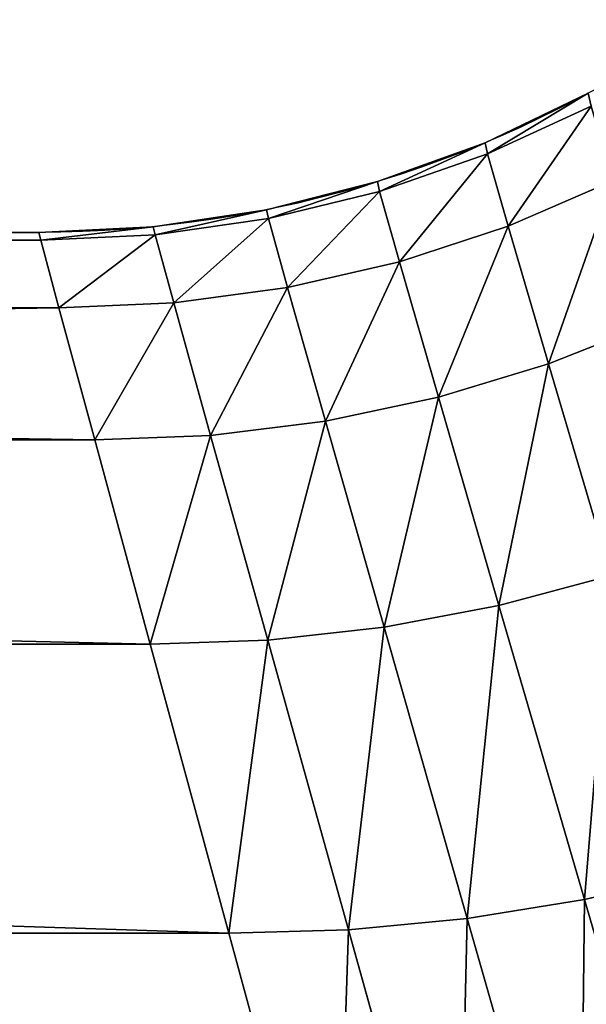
# Model space of a CAD drawing. Header units: centimetres. Extents: x -10.9 to 10.9, y -7.2 to 7.2.
# Tile 41 of 48: x 4.7 to 5.3, y 1.7 to 2.8. Entities that reach past the tile are written whole.
import ezdxf

# ---------------------------------------------------------------- set-up
doc = ezdxf.new("R2010")
doc.units = ezdxf.units.CM
doc.header["$LTSCALE"] = 2.54
doc.layers.get('0').update_dxf_attribs({"true_color": 0xff5454})

# ---------------------------------------------------------------- blocks, each defined once
blk = doc.blocks.new('Grupuj#7')
at = {"color": 0}
for p, q in [((15.6471, 3.6626, 2.571), (15.5329, 3.6101, 2.5736)), ((15.6471, 3.6626, 2.571), (15.5329, 3.6101, 2.5736)), ((15.6471, 3.6626, 3.0671), (15.5329, 3.6101, 3.0645)), ((15.6471, 3.6626, 3.0671), (15.5329, 3.6101, 3.0645)), ((15.5329, 3.6101, 2.5736), (15.5302, 3.6224, 2.819)), ((15.5329, 3.6101, 2.5736), (15.5302, 3.6224, 2.819)), ((15.5329, 3.6101, 3.0645), (15.5302, 3.6224, 2.819)), ((15.5329, 3.6101, 3.0645), (15.5302, 3.6224, 2.819)), ((15.5329, 3.6101, 2.5736), (15.414, 3.5687, 2.5757)), ((15.5329, 3.6101, 2.5736), (15.414, 3.5687, 2.5757)), ((15.5329, 3.6101, 3.0645), (15.414, 3.5687, 3.0623)), ((15.5329, 3.6101, 3.0645), (15.414, 3.5687, 3.0623)), ((15.5557, 3.5304, 2.3191), (15.5329, 3.6101, 2.5736)), ((15.5557, 3.5304, 2.3191), (15.5329, 3.6101, 2.5736)), ((15.5557, 3.5304, 3.319), (15.5329, 3.6101, 3.0645)), ((15.5557, 3.5304, 3.319), (15.5329, 3.6101, 3.0645)), ((15.6711, 3.5803, 2.3143), (15.5557, 3.5304, 2.3191)), ((15.6711, 3.5803, 2.3143), (15.5557, 3.5304, 2.3191)), ((15.6711, 3.5803, 3.3237), (15.5557, 3.5304, 3.319)), ((15.6711, 3.5803, 3.3237), (15.5557, 3.5304, 3.319)), ((15.414, 3.5687, 2.5757), (15.2916, 3.5389, 2.5773)), ((15.414, 3.5687, 2.5757), (15.2916, 3.5389, 2.5773)), ((15.414, 3.5687, 3.0623), (15.2916, 3.5389, 3.0607)), ((15.414, 3.5687, 3.0623), (15.2916, 3.5389, 3.0607)), ((15.414, 3.5687, 2.5757), (15.4116, 3.5795, 2.819)), ((15.414, 3.5687, 2.5757), (15.4116, 3.5795, 2.819)), ((15.414, 3.5687, 3.0623), (15.4116, 3.5795, 2.819)), ((15.414, 3.5687, 3.0623), (15.4116, 3.5795, 2.819)), ((15.436, 3.4912, 2.3229), (15.414, 3.5687, 2.5757)), ((15.436, 3.4912, 2.3229), (15.414, 3.5687, 2.5757)), ((15.436, 3.4912, 3.3151), (15.414, 3.5687, 3.0623)), ((15.436, 3.4912, 3.3151), (15.414, 3.5687, 3.0623)), ((15.2916, 3.5389, 2.5773), (15.2894, 3.5485, 2.819)), ((15.2916, 3.5389, 2.5773), (15.2894, 3.5485, 2.819)), ((15.2916, 3.5389, 3.0607), (15.2894, 3.5485, 2.819)), ((15.2916, 3.5389, 3.0607), (15.2894, 3.5485, 2.819)), ((15.2916, 3.5389, 2.5773), (15.1668, 3.521, 2.5784)), ((15.2916, 3.5389, 2.5773), (15.1668, 3.521, 2.5784)), ((15.2916, 3.5389, 3.0607), (15.1668, 3.521, 3.0596)), ((15.2916, 3.5389, 3.0607), (15.1668, 3.521, 3.0596)), ((15.3128, 3.4629, 2.3259), (15.2916, 3.5389, 2.5773)), ((15.3128, 3.4629, 2.3259), (15.2916, 3.5389, 2.5773)), ((15.3128, 3.4629, 3.3122), (15.2916, 3.5389, 3.0607)), ((15.3128, 3.4629, 3.3122), (15.2916, 3.5389, 3.0607)), ((15.1668, 3.521, 2.5784), (15.1647, 3.5298, 2.819)), ((15.1668, 3.521, 2.5784), (15.1647, 3.5298, 2.819)), ((15.1668, 3.521, 3.0596), (15.1647, 3.5298, 2.819)), ((15.1668, 3.521, 3.0596), (15.1647, 3.5298, 2.819)), ((15.5557, 3.5304, 2.3191), (15.436, 3.4912, 2.3229)), ((15.5557, 3.5304, 2.3191), (15.436, 3.4912, 2.3229)), ((15.5557, 3.5304, 3.319), (15.436, 3.4912, 3.3151)), ((15.5557, 3.5304, 3.319), (15.436, 3.4912, 3.3151)), ((15.6002, 3.3786, 2.0526), (15.5557, 3.5304, 2.3191)), ((15.6002, 3.3786, 2.0526), (15.5557, 3.5304, 2.3191)), ((15.6002, 3.3786, 3.5854), (15.5557, 3.5304, 3.319)), ((15.6002, 3.3786, 3.5854), (15.5557, 3.5304, 3.319)), ((15.0408, 3.5151, 2.579), (5.5973, 3.5151, 2.579)), ((15.0408, 3.5151, 2.579), (5.5973, 3.5151, 2.579)), ((15.0408, 3.5151, 3.059), (5.5973, 3.5151, 3.059)), ((15.0408, 3.5151, 3.059), (5.5973, 3.5151, 3.059)), ((15.0408, 3.5151, 2.579), (15.0387, 3.5235, 2.819)), ((15.0408, 3.5151, 2.579), (15.0387, 3.5235, 2.819)), ((15.0408, 3.5151, 3.059), (15.0387, 3.5235, 2.819)), ((15.0408, 3.5151, 3.059), (15.0387, 3.5235, 2.819)), ((15.1668, 3.521, 2.5784), (15.0408, 3.5151, 2.579)), ((15.1668, 3.521, 2.5784), (15.0408, 3.5151, 2.579)), ((15.1668, 3.521, 3.0596), (15.0408, 3.5151, 3.059)), ((15.1668, 3.521, 3.0596), (15.0408, 3.5151, 3.059)), ((15.0608, 3.4405, 2.329), (15.0408, 3.5151, 2.579)), ((15.0608, 3.4405, 2.329), (15.0408, 3.5151, 2.579)), ((15.0608, 3.4405, 3.3091), (15.0408, 3.5151, 3.059)), ((15.0608, 3.4405, 3.3091), (15.0408, 3.5151, 3.059)), ((15.1874, 3.446, 2.3279), (15.1668, 3.521, 2.5784)), ((15.1874, 3.446, 2.3279), (15.1668, 3.521, 2.5784)), ((15.1874, 3.446, 3.3102), (15.1668, 3.521, 3.0596)), ((15.1874, 3.446, 3.3102), (15.1668, 3.521, 3.0596)), ((15.436, 3.4912, 2.3229), (15.3128, 3.4629, 2.3259)), ((15.436, 3.4912, 2.3229), (15.3128, 3.4629, 2.3259)), ((15.436, 3.4912, 3.3151), (15.3128, 3.4629, 3.3122)), ((15.436, 3.4912, 3.3151), (15.3128, 3.4629, 3.3122)), ((15.4789, 3.342, 2.0578), (15.436, 3.4912, 2.3229)), ((15.4789, 3.342, 2.0578), (15.436, 3.4912, 2.3229)), ((15.4789, 3.342, 3.5802), (15.436, 3.4912, 3.3151)), ((15.4789, 3.342, 3.5802), (15.436, 3.4912, 3.3151)), ((15.3128, 3.4629, 2.3259), (15.1874, 3.446, 2.3279)), ((15.3128, 3.4629, 2.3259), (15.1874, 3.446, 2.3279)), ((15.3128, 3.4629, 3.3122), (15.1874, 3.446, 3.3102)), ((15.3128, 3.4629, 3.3122), (15.1874, 3.446, 3.3102)), ((15.3545, 3.3157, 2.0618), (15.3128, 3.4629, 2.3259)), ((15.3545, 3.3157, 2.0618), (15.3128, 3.4629, 2.3259)), ((15.3545, 3.3157, 3.5763), (15.3128, 3.4629, 3.3122)), ((15.3545, 3.3157, 3.5763), (15.3128, 3.4629, 3.3122)), ((15.0608, 3.4405, 2.329), (5.5772, 3.4405, 2.329)), ((15.0608, 3.4405, 2.329), (5.5772, 3.4405, 2.329)), ((15.0608, 3.4405, 3.3091), (5.5772, 3.4405, 3.3091)), ((15.0608, 3.4405, 3.3091), (5.5772, 3.4405, 3.3091)), ((15.1874, 3.446, 2.3279), (15.0608, 3.4405, 2.329)), ((15.1874, 3.446, 2.3279), (15.0608, 3.4405, 2.329)), ((15.1874, 3.446, 3.3102), (15.0608, 3.4405, 3.3091)), ((15.1874, 3.446, 3.3102), (15.0608, 3.4405, 3.3091)), ((15.1003, 3.295, 2.066), (15.0608, 3.4405, 2.329)), ((15.1003, 3.295, 2.066), (15.0608, 3.4405, 2.329)), ((15.1003, 3.295, 3.5721), (15.0608, 3.4405, 3.3091)), ((15.1003, 3.295, 3.5721), (15.0608, 3.4405, 3.3091)), ((15.2279, 3.3, 2.0645), (15.1874, 3.446, 2.3279)), ((15.2279, 3.3, 2.0645), (15.1874, 3.446, 2.3279)), ((15.2279, 3.3, 3.5736), (15.1874, 3.446, 3.3102)), ((15.2279, 3.3, 3.5736), (15.1874, 3.446, 3.3102)), ((15.7173, 3.425, 2.0462), (15.6002, 3.3786, 2.0526)), ((15.7173, 3.425, 2.0462), (15.6002, 3.3786, 2.0526)), ((15.7173, 3.425, 3.5918), (15.6002, 3.3786, 3.5854)), ((15.7173, 3.425, 3.5918), (15.6002, 3.3786, 3.5854)), ((15.6002, 3.3786, 2.0526), (15.4789, 3.342, 2.0578)), ((15.6002, 3.3786, 2.0526), (15.4789, 3.342, 2.0578)), ((15.6002, 3.3786, 3.5854), (15.4789, 3.342, 3.5802)), ((15.6002, 3.3786, 3.5854), (15.4789, 3.342, 3.5802)), ((15.669, 3.1456, 1.7709), (15.6002, 3.3786, 2.0526)), ((15.669, 3.1456, 1.7709), (15.6002, 3.3786, 2.0526)), ((15.669, 3.1456, 3.8671), (15.6002, 3.3786, 3.5854)), ((15.669, 3.1456, 3.8671), (15.6002, 3.3786, 3.5854)), ((15.4789, 3.342, 2.0578), (15.3545, 3.3157, 2.0618)), ((15.4789, 3.342, 2.0578), (15.3545, 3.3157, 2.0618)), ((15.4789, 3.342, 3.5802), (15.3545, 3.3157, 3.5763)), ((15.4789, 3.342, 3.5802), (15.3545, 3.3157, 3.5763)), ((15.5455, 3.1124, 1.777), (15.4789, 3.342, 2.0578)), ((15.5455, 3.1124, 1.777), (15.4789, 3.342, 2.0578)), ((15.5455, 3.1124, 3.8611), (15.4789, 3.342, 3.5802)), ((15.5455, 3.1124, 3.8611), (15.4789, 3.342, 3.5802)), ((15.3545, 3.3157, 2.0618), (15.2279, 3.3, 2.0645)), ((15.3545, 3.3157, 2.0618), (15.2279, 3.3, 2.0645)), ((15.3545, 3.3157, 3.5763), (15.2279, 3.3, 3.5736)), ((15.3545, 3.3157, 3.5763), (15.2279, 3.3, 3.5736)), ((15.4191, 3.0885, 1.7816), (15.3545, 3.3157, 2.0618)), ((15.4191, 3.0885, 1.7816), (15.3545, 3.3157, 2.0618)), ((15.4191, 3.0885, 3.8565), (15.3545, 3.3157, 3.5763)), ((15.4191, 3.0885, 3.8565), (15.3545, 3.3157, 3.5763)), ((15.2279, 3.3, 2.0645), (15.1003, 3.295, 2.066)), ((15.2279, 3.3, 2.0645), (15.1003, 3.295, 2.066)), ((15.2279, 3.3, 3.5736), (15.1003, 3.295, 3.5721)), ((15.2279, 3.3, 3.5736), (15.1003, 3.295, 3.5721)), ((15.2908, 3.0743, 1.7848), (15.2279, 3.3, 2.0645)), ((15.2908, 3.0743, 1.7848), (15.2279, 3.3, 2.0645)), ((15.2908, 3.0743, 3.8533), (15.2279, 3.3, 3.5736)), ((15.2908, 3.0743, 3.8533), (15.2279, 3.3, 3.5736)), ((15.1003, 3.295, 2.066), (5.5378, 3.295, 2.066)), ((15.1003, 3.295, 2.066), (5.5378, 3.295, 2.066)), ((15.1003, 3.295, 3.5721), (5.5378, 3.295, 3.5721)), ((15.1003, 3.295, 3.5721), (5.5378, 3.295, 3.5721)), ((15.1615, 3.0698, 1.7865), (15.1003, 3.295, 2.066)), ((15.1615, 3.0698, 1.7865), (15.1003, 3.295, 2.066)), ((15.1615, 3.0698, 3.8515), (15.1003, 3.295, 3.5721)), ((15.1615, 3.0698, 3.8515), (15.1003, 3.295, 3.5721)), ((15.669, 3.1456, 1.7709), (15.5455, 3.1124, 1.777)), ((15.669, 3.1456, 1.7709), (15.5455, 3.1124, 1.777)), ((15.669, 3.1456, 3.8671), (15.5455, 3.1124, 3.8611)), ((15.669, 3.1456, 3.8671), (15.5455, 3.1124, 3.8611)), ((15.5455, 3.1124, 1.777), (15.4191, 3.0885, 1.7816)), ((15.5455, 3.1124, 1.777), (15.4191, 3.0885, 1.7816)), ((15.5455, 3.1124, 3.8611), (15.4191, 3.0885, 3.8565)), ((15.5455, 3.1124, 3.8611), (15.4191, 3.0885, 3.8565)), ((15.6396, 2.7886, 1.4765), (15.5455, 3.1124, 1.777)), ((15.6396, 2.7886, 1.4765), (15.5455, 3.1124, 1.777)), ((15.6396, 2.7886, 4.1616), (15.5455, 3.1124, 3.8611)), ((15.6396, 2.7886, 4.1616), (15.5455, 3.1124, 3.8611)), ((15.4191, 3.0885, 1.7816), (15.2908, 3.0743, 1.7848)), ((15.4191, 3.0885, 1.7816), (15.2908, 3.0743, 1.7848)), ((15.4191, 3.0885, 3.8565), (15.2908, 3.0743, 3.8533)), ((15.4191, 3.0885, 3.8565), (15.2908, 3.0743, 3.8533)), ((15.5105, 2.7678, 1.4814), (15.4191, 3.0885, 1.7816)), ((15.5105, 2.7678, 1.4814), (15.4191, 3.0885, 1.7816)), ((15.5105, 2.7678, 4.1567), (15.4191, 3.0885, 3.8565)), ((15.5105, 2.7678, 4.1567), (15.4191, 3.0885, 3.8565)), ((15.1615, 3.0698, 1.7865), (5.4766, 3.0698, 1.7865)), ((15.1615, 3.0698, 1.7865), (5.4766, 3.0698, 1.7865)), ((15.1615, 3.0698, 3.8515), (5.4766, 3.0698, 3.8515)), ((15.1615, 3.0698, 3.8515), (5.4766, 3.0698, 3.8515)), ((15.2908, 3.0743, 1.7848), (15.1615, 3.0698, 1.7865)), ((15.2908, 3.0743, 1.7848), (15.1615, 3.0698, 1.7865)), ((15.2908, 3.0743, 3.8533), (15.1615, 3.0698, 3.8515)), ((15.2908, 3.0743, 3.8533), (15.1615, 3.0698, 3.8515)), ((15.2481, 2.7515, 1.4866), (15.1615, 3.0698, 1.7865)), ((15.2481, 2.7515, 1.4866), (15.1615, 3.0698, 1.7865)), ((15.2481, 2.7515, 4.1515), (15.1615, 3.0698, 3.8515)), ((15.2481, 2.7515, 4.1515), (15.1615, 3.0698, 3.8515)), ((15.3797, 2.7553, 1.4847), (15.2908, 3.0743, 1.7848)), ((15.3797, 2.7553, 1.4847), (15.2908, 3.0743, 1.7848)), ((15.3797, 2.7553, 4.1533), (15.2908, 3.0743, 3.8533)), ((15.3797, 2.7553, 4.1533), (15.2908, 3.0743, 3.8533)), ((15.7661, 2.8176, 1.47), (15.6396, 2.7886, 1.4765)), ((15.7661, 2.8176, 1.47), (15.6396, 2.7886, 1.4765)), ((15.7661, 2.8176, 4.1681), (15.6396, 2.7886, 4.1616)), ((15.7661, 2.8176, 4.1681), (15.6396, 2.7886, 4.1616)), ((15.6396, 2.7886, 1.4765), (15.5105, 2.7678, 1.4814)), ((15.6396, 2.7886, 1.4765), (15.5105, 2.7678, 1.4814)), ((15.6396, 2.7886, 4.1616), (15.5105, 2.7678, 4.1567)), ((15.6396, 2.7886, 4.1616), (15.5105, 2.7678, 4.1567)), ((15.7671, 2.3506, 1.1515), (15.6396, 2.7886, 1.4765)), ((15.7671, 2.3506, 1.1515), (15.6396, 2.7886, 1.4765)), ((15.7671, 2.3506, 4.4865), (15.6396, 2.7886, 4.1616)), ((15.7671, 2.3506, 4.4865), (15.6396, 2.7886, 4.1616)), ((15.5105, 2.7678, 1.4814), (15.3797, 2.7553, 1.4847)), ((15.5105, 2.7678, 1.4814), (15.3797, 2.7553, 1.4847)), ((15.5105, 2.7678, 4.1567), (15.3797, 2.7553, 4.1533)), ((15.5105, 2.7678, 4.1567), (15.3797, 2.7553, 4.1533)), ((15.6344, 2.3335, 1.1563), (15.5105, 2.7678, 1.4814)), ((15.6344, 2.3335, 1.1563), (15.5105, 2.7678, 1.4814)), ((15.6344, 2.3335, 4.4818), (15.5105, 2.7678, 4.1567)), ((15.6344, 2.3335, 4.4818), (15.5105, 2.7678, 4.1567)), ((15.3797, 2.7553, 1.4847), (15.2481, 2.7515, 1.4866)), ((15.3797, 2.7553, 1.4847), (15.2481, 2.7515, 1.4866)), ((15.3797, 2.7553, 4.1533), (15.2481, 2.7515, 4.1515)), ((15.3797, 2.7553, 4.1533), (15.2481, 2.7515, 4.1515)), ((15.5004, 2.3233, 1.1595), (15.3797, 2.7553, 1.4847)), ((15.5004, 2.3233, 1.1595), (15.3797, 2.7553, 1.4847)), ((15.5004, 2.3233, 4.4785), (15.3797, 2.7553, 4.1533)), ((15.5004, 2.3233, 4.4785), (15.3797, 2.7553, 4.1533)), ((15.2481, 2.7515, 1.4866), (5.3899, 2.7515, 1.4866)), ((15.2481, 2.7515, 1.4866), (5.3899, 2.7515, 1.4866)), ((15.2481, 2.7515, 4.1515), (5.3899, 2.7515, 4.1515)), ((15.2481, 2.7515, 4.1515), (5.3899, 2.7515, 4.1515)), ((15.3656, 2.3202, 1.1613), (15.2481, 2.7515, 1.4866)), ((15.3656, 2.3202, 1.1613), (15.2481, 2.7515, 1.4866)), ((15.3656, 2.3202, 4.4767), (15.2481, 2.7515, 4.1515)), ((15.3656, 2.3202, 4.4767), (15.2481, 2.7515, 4.1515))]:
    blk.add_line(p, q, dxfattribs=at)
at = {"color": 253, "true_color": 0x999999, "extrusion": (3.79116e-15, -2.47582e-15, -1)}
blk.add_arc((-15.0387, 4.7942, -2.819), 1.2707, 201.7409, 270, dxfattribs=at)
blk.add_arc((-15.0387, 4.7942, -2.819), 1.2707, 201.7409, 270, dxfattribs=at)
blk.add_arc((-15.0387, 4.7942, -2.819), 1.2707, 201.7409, 270, dxfattribs=at)
blk.add_arc((-15.0387, 4.7942, -2.819), 1.2707, 201.7409, 270, dxfattribs=at)
blk.add_arc((-15.0387, 4.7942, -2.819), 1.2707, 201.7409, 270, dxfattribs=at)
blk.add_arc((-15.0387, 4.7942, -2.819), 1.2707, 201.7409, 270, dxfattribs=at)
blk.add_arc((-15.0387, 4.7942, -2.819), 1.2707, 201.7409, 270, dxfattribs=at)
blk.add_arc((-15.0387, 4.7942, -2.819), 1.2707, 201.7409, 270, dxfattribs=at)
blk.add_arc((-15.0387, 4.7942, -2.819), 1.2707, 201.7409, 270, dxfattribs=at)
blk.add_arc((-15.0387, 4.7942, -2.819), 1.2707, 201.7409, 270, dxfattribs=at)
blk.add_arc((-15.0387, 4.7942, -2.819), 1.2707, 201.7409, 270, dxfattribs=at)
blk.add_arc((-15.0387, 4.7942, -2.819), 1.2707, 201.7409, 270, dxfattribs=at)
blk.add_arc((-15.0387, 4.7942, -2.819), 1.2707, 201.7409, 270, dxfattribs=at)
blk.add_arc((-15.0387, 4.7942, -2.819), 1.2707, 201.7409, 270, dxfattribs=at)
blk.add_arc((-15.0387, 4.7942, -2.819), 1.2707, 201.7409, 270, dxfattribs=at)
blk.add_arc((-15.0387, 4.7942, -2.819), 1.2707, 201.7409, 270, dxfattribs=at)
blk.add_arc((-15.0387, 4.7942, -2.819), 1.2707, 201.7409, 270, dxfattribs=at)
blk.add_arc((-15.0387, 4.7942, -2.819), 1.2707, 201.7409, 270, dxfattribs=at)
blk.add_arc((-15.0387, 4.7942, -2.819), 1.2707, 201.7409, 270, dxfattribs=at)
blk.add_arc((-15.0387, 4.7942, -2.819), 1.2707, 201.7409, 270, dxfattribs=at)
blk.add_arc((-15.0387, 4.7942, -2.819), 1.2707, 201.7409, 270, dxfattribs=at)
blk.add_arc((-15.0387, 4.7942, -2.819), 1.2707, 201.7409, 270, dxfattribs=at)
blk.add_arc((-15.0387, 4.7942, -2.819), 1.2707, 201.7409, 270, dxfattribs=at)
blk.add_arc((-15.0387, 4.7942, -2.819), 1.2707, 201.7409, 270, dxfattribs=at)
at = {"color": 253, "true_color": 0x999999}
mesh = blk.add_polyface(dxfattribs=at)
corners = [(15.5329, 3.6101, 2.5736), (15.6439, 3.6769, 2.819), (15.6471, 3.6626, 2.571), (15.5302, 3.6224, 2.819)]
mesh.append_faces([[corners[k] for k in face] for face in [(0, 1, 2), (1, 0, 3)]], dxfattribs={"vtx0": -1, "color": 253})
mesh = blk.add_polyface(dxfattribs=at)
corners = [(15.5329, 3.6101, 3.0645), (15.6439, 3.6769, 2.819), (15.5302, 3.6224, 2.819), (15.6471, 3.6626, 3.0671)]
mesh.append_faces([[corners[k] for k in face] for face in [(0, 1, 2), (1, 0, 3)]], dxfattribs={"vtx0": -1, "color": 253})
mesh = blk.add_polyface(dxfattribs=at)
corners = [(15.5557, 3.5304, 2.3191), (15.6471, 3.6626, 2.571), (15.6711, 3.5803, 2.3143), (15.5329, 3.6101, 2.5736)]
mesh.append_faces([[corners[k] for k in face] for face in [(0, 1, 2), (1, 0, 3)]], dxfattribs={"vtx0": -1, "color": 253})
mesh = blk.add_polyface(dxfattribs=at)
corners = [(15.5557, 3.5304, 3.319), (15.6471, 3.6626, 3.0671), (15.5329, 3.6101, 3.0645), (15.6711, 3.5803, 3.3237)]
mesh.append_faces([[corners[k] for k in face] for face in [(0, 1, 2), (1, 0, 3)]], dxfattribs={"vtx0": -1, "color": 253})
mesh = blk.add_polyface(dxfattribs=at)
corners = [(15.414, 3.5687, 2.5757), (15.5302, 3.6224, 2.819), (15.5329, 3.6101, 2.5736), (15.4116, 3.5795, 2.819)]
mesh.append_faces([[corners[k] for k in face] for face in [(0, 1, 2), (1, 0, 3)]], dxfattribs={"vtx0": -1, "color": 253})
mesh = blk.add_polyface(dxfattribs=at)
corners = [(15.414, 3.5687, 3.0623), (15.5302, 3.6224, 2.819), (15.4116, 3.5795, 2.819), (15.5329, 3.6101, 3.0645)]
mesh.append_faces([[corners[k] for k in face] for face in [(0, 1, 2), (1, 0, 3)]], dxfattribs={"vtx0": -1, "color": 253})
mesh = blk.add_polyface(dxfattribs=at)
corners = [(15.436, 3.4912, 2.3229), (15.5329, 3.6101, 2.5736), (15.5557, 3.5304, 2.3191), (15.414, 3.5687, 2.5757)]
mesh.append_faces([[corners[k] for k in face] for face in [(0, 1, 2), (1, 0, 3)]], dxfattribs={"vtx0": -1, "color": 253})
mesh = blk.add_polyface(dxfattribs=at)
corners = [(15.436, 3.4912, 3.3151), (15.5329, 3.6101, 3.0645), (15.414, 3.5687, 3.0623), (15.5557, 3.5304, 3.319)]
mesh.append_faces([[corners[k] for k in face] for face in [(0, 1, 2), (1, 0, 3)]], dxfattribs={"vtx0": -1, "color": 253})
mesh = blk.add_polyface(dxfattribs=at)
corners = [(15.6002, 3.3786, 2.0526), (15.6711, 3.5803, 2.3143), (15.7173, 3.425, 2.0462), (15.5557, 3.5304, 2.3191)]
mesh.append_faces([[corners[k] for k in face] for face in [(0, 1, 2), (1, 0, 3)]], dxfattribs={"vtx0": -1, "color": 253})
mesh = blk.add_polyface(dxfattribs=at)
corners = [(15.6002, 3.3786, 3.5854), (15.6711, 3.5803, 3.3237), (15.5557, 3.5304, 3.319), (15.7173, 3.425, 3.5918)]
mesh.append_faces([[corners[k] for k in face] for face in [(0, 1, 2), (1, 0, 3)]], dxfattribs={"vtx0": -1, "color": 253})
mesh = blk.add_polyface(dxfattribs=at)
corners = [(15.2916, 3.5389, 2.5773), (15.4116, 3.5795, 2.819), (15.414, 3.5687, 2.5757), (15.2894, 3.5485, 2.819)]
mesh.append_faces([[corners[k] for k in face] for face in [(0, 1, 2), (1, 0, 3)]], dxfattribs={"vtx0": -1, "color": 253})
mesh = blk.add_polyface(dxfattribs=at)
corners = [(15.2916, 3.5389, 3.0607), (15.4116, 3.5795, 2.819), (15.2894, 3.5485, 2.819), (15.414, 3.5687, 3.0623)]
mesh.append_faces([[corners[k] for k in face] for face in [(0, 1, 2), (1, 0, 3)]], dxfattribs={"vtx0": -1, "color": 253})
mesh = blk.add_polyface(dxfattribs=at)
corners = [(15.3128, 3.4629, 2.3259), (15.414, 3.5687, 2.5757), (15.436, 3.4912, 2.3229), (15.2916, 3.5389, 2.5773)]
mesh.append_faces([[corners[k] for k in face] for face in [(0, 1, 2), (1, 0, 3)]], dxfattribs={"vtx0": -1, "color": 253})
mesh = blk.add_polyface(dxfattribs=at)
corners = [(15.3128, 3.4629, 3.3122), (15.414, 3.5687, 3.0623), (15.2916, 3.5389, 3.0607), (15.436, 3.4912, 3.3151)]
mesh.append_faces([[corners[k] for k in face] for face in [(0, 1, 2), (1, 0, 3)]], dxfattribs={"vtx0": -1, "color": 253})
mesh = blk.add_polyface(dxfattribs=at)
corners = [(15.1668, 3.521, 2.5784), (15.2894, 3.5485, 2.819), (15.2916, 3.5389, 2.5773), (15.1647, 3.5298, 2.819)]
mesh.append_faces([[corners[k] for k in face] for face in [(0, 1, 2), (1, 0, 3)]], dxfattribs={"vtx0": -1, "color": 253})
mesh = blk.add_polyface(dxfattribs=at)
corners = [(15.1668, 3.521, 3.0596), (15.2894, 3.5485, 2.819), (15.1647, 3.5298, 2.819), (15.2916, 3.5389, 3.0607)]
mesh.append_faces([[corners[k] for k in face] for face in [(0, 1, 2), (1, 0, 3)]], dxfattribs={"vtx0": -1, "color": 253})
mesh = blk.add_polyface(dxfattribs=at)
corners = [(15.1874, 3.446, 2.3279), (15.2916, 3.5389, 2.5773), (15.3128, 3.4629, 2.3259), (15.1668, 3.521, 2.5784)]
mesh.append_faces([[corners[k] for k in face] for face in [(0, 1, 2), (1, 0, 3)]], dxfattribs={"vtx0": -1, "color": 253})
mesh = blk.add_polyface(dxfattribs=at)
corners = [(15.1874, 3.446, 3.3102), (15.2916, 3.5389, 3.0607), (15.1668, 3.521, 3.0596), (15.3128, 3.4629, 3.3122)]
mesh.append_faces([[corners[k] for k in face] for face in [(0, 1, 2), (1, 0, 3)]], dxfattribs={"vtx0": -1, "color": 253})
mesh = blk.add_polyface(dxfattribs=at)
corners = [(15.0408, 3.5151, 2.579), (15.1647, 3.5298, 2.819), (15.1668, 3.521, 2.5784), (15.0387, 3.5235, 2.819)]
mesh.append_faces([[corners[k] for k in face] for face in [(0, 1, 2), (1, 0, 3)]], dxfattribs={"vtx0": -1, "color": 253})
mesh = blk.add_polyface(dxfattribs=at)
corners = [(15.0408, 3.5151, 3.059), (15.1647, 3.5298, 2.819), (15.0387, 3.5235, 2.819), (15.1668, 3.521, 3.0596)]
mesh.append_faces([[corners[k] for k in face] for face in [(0, 1, 2), (1, 0, 3)]], dxfattribs={"vtx0": -1, "color": 253})
mesh = blk.add_polyface(dxfattribs=at)
corners = [(15.4789, 3.342, 2.0578), (15.5557, 3.5304, 2.3191), (15.6002, 3.3786, 2.0526), (15.436, 3.4912, 2.3229)]
mesh.append_faces([[corners[k] for k in face] for face in [(0, 1, 2), (1, 0, 3)]], dxfattribs={"vtx0": -1, "color": 253})
mesh = blk.add_polyface(dxfattribs=at)
corners = [(15.4789, 3.342, 3.5802), (15.5557, 3.5304, 3.319), (15.436, 3.4912, 3.3151), (15.6002, 3.3786, 3.5854)]
mesh.append_faces([[corners[k] for k in face] for face in [(0, 1, 2), (1, 0, 3)]], dxfattribs={"vtx0": -1, "color": 253})
mesh = blk.add_polyface(dxfattribs=at)
corners = [(5.5772, 3.4405, 2.329), (15.0408, 3.5151, 2.579), (15.0608, 3.4405, 2.329), (5.5973, 3.5151, 2.579)]
mesh.append_faces([[corners[k] for k in face] for face in [(0, 1, 2), (1, 0, 3)]], dxfattribs={"vtx0": -1, "color": 253})
mesh = blk.add_polyface(dxfattribs=at)
corners = [(5.5772, 3.4405, 3.3091), (15.0408, 3.5151, 3.059), (5.5973, 3.5151, 3.059), (15.0608, 3.4405, 3.3091)]
mesh.append_faces([[corners[k] for k in face] for face in [(0, 1, 2), (1, 0, 3)]], dxfattribs={"vtx0": -1, "color": 253})
mesh = blk.add_polyface(dxfattribs=at)
corners = [(5.5973, 3.5151, 2.579), (15.0387, 3.5235, 2.819), (15.0408, 3.5151, 2.579), (5.5993, 3.5235, 2.819)]
mesh.append_faces([[corners[k] for k in face] for face in [(0, 1, 2), (1, 0, 3)]], dxfattribs={"vtx0": -1, "color": 253})
mesh = blk.add_polyface(dxfattribs=at)
corners = [(5.5993, 3.5235, 2.819), (15.0408, 3.5151, 3.059), (15.0387, 3.5235, 2.819), (5.5973, 3.5151, 3.059)]
mesh.append_faces([[corners[k] for k in face] for face in [(0, 1, 2), (1, 0, 3)]], dxfattribs={"vtx0": -1, "color": 253})
mesh = blk.add_polyface(dxfattribs=at)
corners = [(15.0608, 3.4405, 2.329), (15.1668, 3.521, 2.5784), (15.1874, 3.446, 2.3279), (15.0408, 3.5151, 2.579)]
mesh.append_faces([[corners[k] for k in face] for face in [(0, 1, 2), (1, 0, 3)]], dxfattribs={"vtx0": -1, "color": 253})
mesh = blk.add_polyface(dxfattribs=at)
corners = [(15.0608, 3.4405, 3.3091), (15.1668, 3.521, 3.0596), (15.0408, 3.5151, 3.059), (15.1874, 3.446, 3.3102)]
mesh.append_faces([[corners[k] for k in face] for face in [(0, 1, 2), (1, 0, 3)]], dxfattribs={"vtx0": -1, "color": 253})
mesh = blk.add_polyface(dxfattribs=at)
corners = [(15.3545, 3.3157, 2.0618), (15.436, 3.4912, 2.3229), (15.4789, 3.342, 2.0578), (15.3128, 3.4629, 2.3259)]
mesh.append_faces([[corners[k] for k in face] for face in [(0, 1, 2), (1, 0, 3)]], dxfattribs={"vtx0": -1, "color": 253})
mesh = blk.add_polyface(dxfattribs=at)
corners = [(15.3545, 3.3157, 3.5763), (15.436, 3.4912, 3.3151), (15.3128, 3.4629, 3.3122), (15.4789, 3.342, 3.5802)]
mesh.append_faces([[corners[k] for k in face] for face in [(0, 1, 2), (1, 0, 3)]], dxfattribs={"vtx0": -1, "color": 253})
mesh = blk.add_polyface(dxfattribs=at)
corners = [(15.2279, 3.3, 2.0645), (15.3128, 3.4629, 2.3259), (15.3545, 3.3157, 2.0618), (15.1874, 3.446, 2.3279)]
mesh.append_faces([[corners[k] for k in face] for face in [(0, 1, 2), (1, 0, 3)]], dxfattribs={"vtx0": -1, "color": 253})
mesh = blk.add_polyface(dxfattribs=at)
corners = [(15.2279, 3.3, 3.5736), (15.3128, 3.4629, 3.3122), (15.1874, 3.446, 3.3102), (15.3545, 3.3157, 3.5763)]
mesh.append_faces([[corners[k] for k in face] for face in [(0, 1, 2), (1, 0, 3)]], dxfattribs={"vtx0": -1, "color": 253})
mesh = blk.add_polyface(dxfattribs=at)
corners = [(5.5772, 3.4405, 2.329), (15.1003, 3.295, 2.066), (5.5378, 3.295, 2.066), (15.0608, 3.4405, 2.329)]
mesh.append_faces([[corners[k] for k in face] for face in [(0, 1, 2), (1, 0, 3)]], dxfattribs={"vtx0": -1, "color": 253})
mesh = blk.add_polyface(dxfattribs=at)
corners = [(5.5378, 3.295, 3.5721), (15.0608, 3.4405, 3.3091), (5.5772, 3.4405, 3.3091), (15.1003, 3.295, 3.5721)]
mesh.append_faces([[corners[k] for k in face] for face in [(0, 1, 2), (1, 0, 3)]], dxfattribs={"vtx0": -1, "color": 253})
mesh = blk.add_polyface(dxfattribs=at)
corners = [(15.1003, 3.295, 2.066), (15.1874, 3.446, 2.3279), (15.2279, 3.3, 2.0645), (15.0608, 3.4405, 2.329)]
mesh.append_faces([[corners[k] for k in face] for face in [(0, 1, 2), (1, 0, 3)]], dxfattribs={"vtx0": -1, "color": 253})
mesh = blk.add_polyface(dxfattribs=at)
corners = [(15.1003, 3.295, 3.5721), (15.1874, 3.446, 3.3102), (15.0608, 3.4405, 3.3091), (15.2279, 3.3, 3.5736)]
mesh.append_faces([[corners[k] for k in face] for face in [(0, 1, 2), (1, 0, 3)]], dxfattribs={"vtx0": -1, "color": 253})
mesh = blk.add_polyface(dxfattribs=at)
corners = [(15.669, 3.1456, 1.7709), (15.7173, 3.425, 2.0462), (15.7887, 3.1878, 1.7634), (15.6002, 3.3786, 2.0526)]
mesh.append_faces([[corners[k] for k in face] for face in [(0, 1, 2), (1, 0, 3)]], dxfattribs={"vtx0": -1, "color": 253})
mesh = blk.add_polyface(dxfattribs=at)
corners = [(15.669, 3.1456, 3.8671), (15.7173, 3.425, 3.5918), (15.6002, 3.3786, 3.5854), (15.7887, 3.1878, 3.8747)]
mesh.append_faces([[corners[k] for k in face] for face in [(0, 1, 2), (1, 0, 3)]], dxfattribs={"vtx0": -1, "color": 253})
mesh = blk.add_polyface(dxfattribs=at)
corners = [(15.5455, 3.1124, 1.777), (15.6002, 3.3786, 2.0526), (15.669, 3.1456, 1.7709), (15.4789, 3.342, 2.0578)]
mesh.append_faces([[corners[k] for k in face] for face in [(0, 1, 2), (1, 0, 3)]], dxfattribs={"vtx0": -1, "color": 253})
mesh = blk.add_polyface(dxfattribs=at)
corners = [(15.5455, 3.1124, 3.8611), (15.6002, 3.3786, 3.5854), (15.4789, 3.342, 3.5802), (15.669, 3.1456, 3.8671)]
mesh.append_faces([[corners[k] for k in face] for face in [(0, 1, 2), (1, 0, 3)]], dxfattribs={"vtx0": -1, "color": 253})
mesh = blk.add_polyface(dxfattribs=at)
corners = [(15.4191, 3.0885, 1.7816), (15.4789, 3.342, 2.0578), (15.5455, 3.1124, 1.777), (15.3545, 3.3157, 2.0618)]
mesh.append_faces([[corners[k] for k in face] for face in [(0, 1, 2), (1, 0, 3)]], dxfattribs={"vtx0": -1, "color": 253})
mesh = blk.add_polyface(dxfattribs=at)
corners = [(15.4191, 3.0885, 3.8565), (15.4789, 3.342, 3.5802), (15.3545, 3.3157, 3.5763), (15.5455, 3.1124, 3.8611)]
mesh.append_faces([[corners[k] for k in face] for face in [(0, 1, 2), (1, 0, 3)]], dxfattribs={"vtx0": -1, "color": 253})
mesh = blk.add_polyface(dxfattribs=at)
corners = [(15.2908, 3.0743, 1.7848), (15.3545, 3.3157, 2.0618), (15.4191, 3.0885, 1.7816), (15.2279, 3.3, 2.0645)]
mesh.append_faces([[corners[k] for k in face] for face in [(0, 1, 2), (1, 0, 3)]], dxfattribs={"vtx0": -1, "color": 253})
mesh = blk.add_polyface(dxfattribs=at)
corners = [(15.2908, 3.0743, 3.8533), (15.3545, 3.3157, 3.5763), (15.2279, 3.3, 3.5736), (15.4191, 3.0885, 3.8565)]
mesh.append_faces([[corners[k] for k in face] for face in [(0, 1, 2), (1, 0, 3)]], dxfattribs={"vtx0": -1, "color": 253})
mesh = blk.add_polyface(dxfattribs=at)
corners = [(15.1615, 3.0698, 1.7865), (15.2279, 3.3, 2.0645), (15.2908, 3.0743, 1.7848), (15.1003, 3.295, 2.066)]
mesh.append_faces([[corners[k] for k in face] for face in [(0, 1, 2), (1, 0, 3)]], dxfattribs={"vtx0": -1, "color": 253})
mesh = blk.add_polyface(dxfattribs=at)
corners = [(15.1615, 3.0698, 3.8515), (15.2279, 3.3, 3.5736), (15.1003, 3.295, 3.5721), (15.2908, 3.0743, 3.8533)]
mesh.append_faces([[corners[k] for k in face] for face in [(0, 1, 2), (1, 0, 3)]], dxfattribs={"vtx0": -1, "color": 253})
mesh = blk.add_polyface(dxfattribs=at)
corners = [(5.5378, 3.295, 2.066), (15.1615, 3.0698, 1.7865), (5.4766, 3.0698, 1.7865), (15.1003, 3.295, 2.066)]
mesh.append_faces([[corners[k] for k in face] for face in [(0, 1, 2), (1, 0, 3)]], dxfattribs={"vtx0": -1, "color": 253})
mesh = blk.add_polyface(dxfattribs=at)
corners = [(5.5378, 3.295, 3.5721), (15.1615, 3.0698, 3.8515), (15.1003, 3.295, 3.5721), (5.4766, 3.0698, 3.8515)]
mesh.append_faces([[corners[k] for k in face] for face in [(0, 1, 2), (1, 0, 3)]], dxfattribs={"vtx0": -1, "color": 253})
mesh = blk.add_polyface(dxfattribs=at)
corners = [(15.669, 3.1456, 1.7709), (15.6396, 2.7886, 1.4765), (15.5455, 3.1124, 1.777), (15.7661, 2.8176, 1.47)]
mesh.append_faces([[corners[k] for k in face] for face in [(0, 1, 2), (1, 0, 3)]], dxfattribs={"vtx0": -1, "color": 253})
mesh = blk.add_polyface(dxfattribs=at)
corners = [(15.6396, 2.7886, 4.1616), (15.669, 3.1456, 3.8671), (15.5455, 3.1124, 3.8611), (15.7661, 2.8176, 4.1681)]
mesh.append_faces([[corners[k] for k in face] for face in [(0, 1, 2), (1, 0, 3)]], dxfattribs={"vtx0": -1, "color": 253})
mesh = blk.add_polyface(dxfattribs=at)
corners = [(15.5455, 3.1124, 1.777), (15.5105, 2.7678, 1.4814), (15.4191, 3.0885, 1.7816), (15.6396, 2.7886, 1.4765)]
mesh.append_faces([[corners[k] for k in face] for face in [(0, 1, 2), (1, 0, 3)]], dxfattribs={"vtx0": -1, "color": 253})
mesh = blk.add_polyface(dxfattribs=at)
corners = [(15.5105, 2.7678, 4.1567), (15.5455, 3.1124, 3.8611), (15.4191, 3.0885, 3.8565), (15.6396, 2.7886, 4.1616)]
mesh.append_faces([[corners[k] for k in face] for face in [(0, 1, 2), (1, 0, 3)]], dxfattribs={"vtx0": -1, "color": 253})
mesh = blk.add_polyface(dxfattribs=at)
corners = [(15.4191, 3.0885, 1.7816), (15.3797, 2.7553, 1.4847), (15.2908, 3.0743, 1.7848), (15.5105, 2.7678, 1.4814)]
mesh.append_faces([[corners[k] for k in face] for face in [(0, 1, 2), (1, 0, 3)]], dxfattribs={"vtx0": -1, "color": 253})
mesh = blk.add_polyface(dxfattribs=at)
corners = [(15.3797, 2.7553, 4.1533), (15.4191, 3.0885, 3.8565), (15.2908, 3.0743, 3.8533), (15.5105, 2.7678, 4.1567)]
mesh.append_faces([[corners[k] for k in face] for face in [(0, 1, 2), (1, 0, 3)]], dxfattribs={"vtx0": -1, "color": 253})
mesh = blk.add_polyface(dxfattribs=at)
corners = [(5.4766, 3.0698, 1.7865), (15.2481, 2.7515, 1.4866), (5.3899, 2.7515, 1.4866), (15.1615, 3.0698, 1.7865)]
mesh.append_faces([[corners[k] for k in face] for face in [(0, 1, 2), (1, 0, 3)]], dxfattribs={"vtx0": -1, "color": 253})
mesh = blk.add_polyface(dxfattribs=at)
corners = [(15.2481, 2.7515, 4.1515), (5.4766, 3.0698, 3.8515), (5.3899, 2.7515, 4.1515), (15.1615, 3.0698, 3.8515)]
mesh.append_faces([[corners[k] for k in face] for face in [(0, 1, 2), (1, 0, 3)]], dxfattribs={"vtx0": -1, "color": 253})
mesh = blk.add_polyface(dxfattribs=at)
corners = [(15.2908, 3.0743, 1.7848), (15.2481, 2.7515, 1.4866), (15.1615, 3.0698, 1.7865), (15.3797, 2.7553, 1.4847)]
mesh.append_faces([[corners[k] for k in face] for face in [(0, 1, 2), (1, 0, 3)]], dxfattribs={"vtx0": -1, "color": 253})
mesh = blk.add_polyface(dxfattribs=at)
corners = [(15.2481, 2.7515, 4.1515), (15.2908, 3.0743, 3.8533), (15.1615, 3.0698, 3.8515), (15.3797, 2.7553, 4.1533)]
mesh.append_faces([[corners[k] for k in face] for face in [(0, 1, 2), (1, 0, 3)]], dxfattribs={"vtx0": -1, "color": 253})
mesh = blk.add_polyface(dxfattribs=at)
corners = [(15.7661, 2.8176, 1.47), (15.7671, 2.3506, 1.1515), (15.6396, 2.7886, 1.4765), (15.8977, 2.3746, 1.1453)]
mesh.append_faces([[corners[k] for k in face] for face in [(0, 1, 2), (1, 0, 3)]], dxfattribs={"vtx0": -1, "color": 253})
mesh = blk.add_polyface(dxfattribs=at)
corners = [(15.7671, 2.3506, 4.4865), (15.7661, 2.8176, 4.1681), (15.6396, 2.7886, 4.1616), (15.8977, 2.3746, 4.4928)]
mesh.append_faces([[corners[k] for k in face] for face in [(0, 1, 2), (1, 0, 3)]], dxfattribs={"vtx0": -1, "color": 253})
mesh = blk.add_polyface(dxfattribs=at)
corners = [(15.6396, 2.7886, 1.4765), (15.6344, 2.3335, 1.1563), (15.5105, 2.7678, 1.4814), (15.7671, 2.3506, 1.1515)]
mesh.append_faces([[corners[k] for k in face] for face in [(0, 1, 2), (1, 0, 3)]], dxfattribs={"vtx0": -1, "color": 253})
mesh = blk.add_polyface(dxfattribs=at)
corners = [(15.6344, 2.3335, 4.4818), (15.6396, 2.7886, 4.1616), (15.5105, 2.7678, 4.1567), (15.7671, 2.3506, 4.4865)]
mesh.append_faces([[corners[k] for k in face] for face in [(0, 1, 2), (1, 0, 3)]], dxfattribs={"vtx0": -1, "color": 253})
mesh = blk.add_polyface(dxfattribs=at)
corners = [(15.5105, 2.7678, 1.4814), (15.5004, 2.3233, 1.1595), (15.3797, 2.7553, 1.4847), (15.6344, 2.3335, 1.1563)]
mesh.append_faces([[corners[k] for k in face] for face in [(0, 1, 2), (1, 0, 3)]], dxfattribs={"vtx0": -1, "color": 253})
mesh = blk.add_polyface(dxfattribs=at)
corners = [(15.5004, 2.3233, 4.4785), (15.5105, 2.7678, 4.1567), (15.3797, 2.7553, 4.1533), (15.6344, 2.3335, 4.4818)]
mesh.append_faces([[corners[k] for k in face] for face in [(0, 1, 2), (1, 0, 3)]], dxfattribs={"vtx0": -1, "color": 253})
mesh = blk.add_polyface(dxfattribs=at)
corners = [(15.3797, 2.7553, 1.4847), (15.3656, 2.3202, 1.1613), (15.2481, 2.7515, 1.4866), (15.5004, 2.3233, 1.1595)]
mesh.append_faces([[corners[k] for k in face] for face in [(0, 1, 2), (1, 0, 3)]], dxfattribs={"vtx0": -1, "color": 253})
mesh = blk.add_polyface(dxfattribs=at)
corners = [(15.3656, 2.3202, 4.4767), (15.3797, 2.7553, 4.1533), (15.2481, 2.7515, 4.1515), (15.5004, 2.3233, 4.4785)]
mesh.append_faces([[corners[k] for k in face] for face in [(0, 1, 2), (1, 0, 3)]], dxfattribs={"vtx0": -1, "color": 253})
mesh = blk.add_polyface(dxfattribs=at)
corners = [(5.3899, 2.7515, 1.4866), (15.3656, 2.3202, 1.1613), (5.2725, 2.3202, 1.1613), (15.2481, 2.7515, 1.4866)]
mesh.append_faces([[corners[k] for k in face] for face in [(0, 1, 2), (1, 0, 3)]], dxfattribs={"vtx0": -1, "color": 253})
mesh = blk.add_polyface(dxfattribs=at)
corners = [(15.3656, 2.3202, 4.4767), (5.3899, 2.7515, 4.1515), (5.2725, 2.3202, 4.4767), (15.2481, 2.7515, 4.1515)]
mesh.append_faces([[corners[k] for k in face] for face in [(0, 1, 2), (1, 0, 3)]], dxfattribs={"vtx0": -1, "color": 253})
blk = doc.blocks.new('Oltens Vernal bateria prysznicowa _cienna chrom 33004100')
at = {"color": 0}
blk.add_blockref('Grupuj#7', (0.581, 6.1889, 4.8482), dxfattribs=at)

msp = doc.modelspace()

# ---------------------------------------------------------------- block references
at = {"color": 0}
msp.add_blockref('Oltens Vernal bateria prysznicowa _cienna chrom 33004100', (-10.9, -7.1562, -5.0657), dxfattribs=at)

doc.saveas('drawing.dxf')
